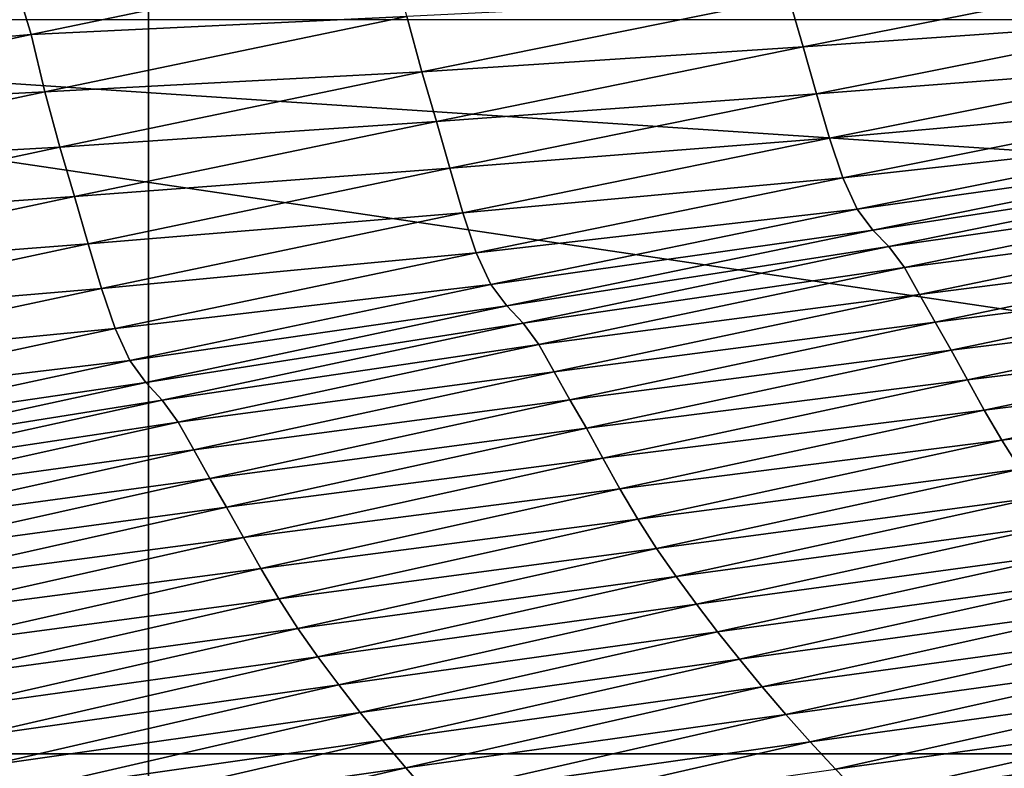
# Model space of a CAD drawing. Extents: x -54 to 446, y -6 to 1624.
# Tile 64 of 225: x -11.562 to -11.088, y 1556.493 to 1556.854. Entities that reach past the tile are written whole.
import ezdxf

# ---------------------------------------------------------------- set-up
doc = ezdxf.new("R2010")
doc.units = 0
doc.header["$LTSCALE"] = 46.933333
for name, color, linetype in [('1000', 7, 'CONTINUOUS'), ('1022', 7, 'CONTINUOUS'), ('1162', 7, 'CONTINUOUS'), ('1370', 7, 'CONTINUOUS'), ('1520', 7, 'CONTINUOUS'), ('1524', 7, 'CONTINUOUS'), ('1585', 7, 'CONTINUOUS'), ('1595', 7, 'CONTINUOUS')]:
    doc.layers.add(name, color=color, linetype=linetype)

msp = doc.modelspace()

# ---------------------------------------------------------------- linework, layer by layer
at = {"layer": '1000', "color": 7, "linetype": 'CONTINUOUS'}
for points in [[(-8.54071, 1554.23446, -13.52983), (-15.995, 1555.13135, -0.4), (-9.64452, 1556.5, -12.76649), (-8.54071, 1554.23446, -13.52983)], [(-9.64452, 1556.5, -12.76649), (-15.995, 1555.13135, -0.4), (-12.13891, 1556.5, -10.42338), (-9.64452, 1556.5, -12.76649)]]:
    msp.add_3dface(points, dxfattribs=at)
at = {"layer": '1022', "color": 7, "linetype": 'CONTINUOUS'}
for points in [[(-11.75957, 1557, -10.09765), (-6.64744, 1556.85363, -14.3925), (-12.02786, 1556.85347, -10.32803), (-11.75957, 1557, -10.09765)], [(-9.64452, 1556.5, -12.76649), (-12.13891, 1556.5, -10.42338), (-12.02786, 1556.85347, -10.32803), (-9.64452, 1556.5, -12.76649)], [(-6.64744, 1556.85363, -14.3925), (-6.70888, 1556.5, -14.52553), (-12.02786, 1556.85347, -10.32803), (-6.64744, 1556.85363, -14.3925)], [(-6.70888, 1556.5, -14.52553), (-9.64452, 1556.5, -12.76649), (-12.02786, 1556.85347, -10.32803), (-6.70888, 1556.5, -14.52553)]]:
    msp.add_3dface(points, dxfattribs=at)
at = {"layer": '1162', "color": 7, "linetype": 'CONTINUOUS'}
for points in [[(-13.9, 1554.9401, 0), (0, 1552.5, 13.9), (-13.9, 1568.5), (-13.9, 1554.9401, 0)], [(-13.9, 1568.5), (0, 1552.5, 13.9), (-9.82849, 1568.32842, 9.82979), (-13.9, 1568.5)]]:
    msp.add_3dface(points, dxfattribs=at)
at = {"layer": '1370', "color": 7, "linetype": 'CONTINUOUS'}
for points in [[(-9.9296, 1556.0576, 9.8693), (-0.23849, 1556.9509, 13.99797), (-11.90504, 1556.06089, 9.88576), (-9.9296, 1556.0576, 9.8693)], [(-11.90504, 1556.06089, 9.88576), (-0.23849, 1556.9509, 13.99797), (-11.7561, 1556.09913, 10.07638), (-11.90504, 1556.06089, 9.88576)], [(-11.7561, 1556.09913, 10.07638), (-0.23849, 1556.9509, 13.99797), (-11.60451, 1556.1372, 10.26476), (-11.7561, 1556.09913, 10.07638)], [(-11.60451, 1556.1372, 10.26476), (-0.23849, 1556.9509, 13.99797), (-11.45002, 1556.17515, 10.45113), (-11.60451, 1556.1372, 10.26476)], [(-11.45002, 1556.17515, 10.45113), (-0.23849, 1556.9509, 13.99797), (-11.29243, 1556.213, 10.63567), (-11.45002, 1556.17515, 10.45113)], [(-11.29243, 1556.213, 10.63567), (-0.23849, 1556.9509, 13.99797), (-11.13188, 1556.25074, 10.81835), (-11.29243, 1556.213, 10.63567)], [(-11.13188, 1556.25074, 10.81835), (-0.23849, 1556.9509, 13.99797), (-10.96829, 1556.28834, 10.99908), (-11.13188, 1556.25074, 10.81835)]]:
    msp.add_3dface(points, dxfattribs=at)
at = {"layer": '1520', "color": 7, "linetype": 'CONTINUOUS'}
for points in [[(-11.55644, 1556.84641, 11.2416), (-11.38226, 1556.88273, 11.4299), (-11.56279, 1556.86768, 11.19906), (-11.55644, 1556.84641, 11.2416)], [(-11.55644, 1556.84641, 11.2416), (-11.37559, 1556.85504, 11.4888), (-11.38226, 1556.88273, 11.4299), (-11.55644, 1556.84641, 11.2416)], [(-11.18468, 1556.84049, 11.73884), (-11.00559, 1556.87601, 11.92308), (-11.1917, 1556.86427, 11.71628), (-11.18468, 1556.84049, 11.73884)], [(-11.18468, 1556.84049, 11.73884), (-10.99921, 1556.85346, 11.93878), (-11.00559, 1556.87601, 11.92308), (-11.18468, 1556.84049, 11.73884)], [(-11.73445, 1556.83108, 11.00858), (-11.55644, 1556.84641, 11.2416), (-11.56279, 1556.86768, 11.19906), (-11.73445, 1556.83108, 11.00858)], [(-11.36834, 1556.82841, 11.52929), (-11.1917, 1556.86427, 11.71628), (-11.37559, 1556.85504, 11.4888), (-11.36834, 1556.82841, 11.52929)], [(-11.36834, 1556.82841, 11.52929), (-11.18468, 1556.84049, 11.73884), (-11.1917, 1556.86427, 11.71628), (-11.36834, 1556.82841, 11.52929)], [(-11.54979, 1556.81878, 11.29942), (-11.37559, 1556.85504, 11.4888), (-11.55644, 1556.84641, 11.2416), (-11.54979, 1556.81878, 11.29942)], [(-11.54979, 1556.81878, 11.29942), (-11.36834, 1556.82841, 11.52929), (-11.37559, 1556.85504, 11.4888), (-11.54979, 1556.81878, 11.29942)], [(-11.17825, 1556.8179, 11.75433), (-10.99921, 1556.85346, 11.93878), (-11.18468, 1556.84049, 11.73884), (-11.17825, 1556.8179, 11.75433)], [(-11.17825, 1556.8179, 11.75433), (-10.99311, 1556.83212, 11.95087), (-10.99921, 1556.85346, 11.93878), (-11.17825, 1556.8179, 11.75433)], [(-11.72812, 1556.80974, 11.05035), (-11.55644, 1556.84641, 11.2416), (-11.73445, 1556.83108, 11.00858), (-11.72812, 1556.80974, 11.05035)], [(-11.72812, 1556.80974, 11.05035), (-11.54979, 1556.81878, 11.29942), (-11.55644, 1556.84641, 11.2416), (-11.72812, 1556.80974, 11.05035)], [(-11.36131, 1556.80461, 11.55151), (-11.18468, 1556.84049, 11.73884), (-11.36834, 1556.82841, 11.52929), (-11.36131, 1556.80461, 11.55151)], [(-11.36131, 1556.80461, 11.55151), (-11.17825, 1556.8179, 11.75433), (-11.18468, 1556.84049, 11.73884), (-11.36131, 1556.80461, 11.55151)], [(-11.17206, 1556.79651, 11.76628), (-10.99311, 1556.83212, 11.95087), (-11.17825, 1556.8179, 11.75433), (-11.17206, 1556.79651, 11.76628)], [(-11.17206, 1556.79651, 11.76628), (-10.98684, 1556.81313, 11.95914), (-10.99311, 1556.83212, 11.95087), (-11.17206, 1556.79651, 11.76628)], [(-11.54257, 1556.79218, 11.3392), (-11.36834, 1556.82841, 11.52929), (-11.54979, 1556.81878, 11.29942), (-11.54257, 1556.79218, 11.3392)], [(-11.54257, 1556.79218, 11.3392), (-11.36131, 1556.80461, 11.55151), (-11.36834, 1556.82841, 11.52929), (-11.54257, 1556.79218, 11.3392)], [(-11.7215, 1556.78218, 11.10706), (-11.54979, 1556.81878, 11.29942), (-11.72812, 1556.80974, 11.05035), (-11.7215, 1556.78218, 11.10706)], [(-11.7215, 1556.78218, 11.10706), (-11.54257, 1556.79218, 11.3392), (-11.54979, 1556.81878, 11.29942), (-11.7215, 1556.78218, 11.10706)], [(-11.35482, 1556.78199, 11.56678), (-11.17825, 1556.8179, 11.75433), (-11.36131, 1556.80461, 11.55151), (-11.35482, 1556.78199, 11.56678)], [(-11.35482, 1556.78199, 11.56678), (-11.17206, 1556.79651, 11.76628), (-11.17825, 1556.8179, 11.75433), (-11.35482, 1556.78199, 11.56678)], [(-11.16571, 1556.77742, 11.77446), (-10.98684, 1556.81313, 11.95914), (-11.17206, 1556.79651, 11.76628), (-11.16571, 1556.77742, 11.77446)], [(-11.16571, 1556.77742, 11.77446), (-10.98005, 1556.79819, 11.962), (-10.98684, 1556.81313, 11.95914), (-11.16571, 1556.77742, 11.77446)], [(-11.53551, 1556.76836, 11.36106), (-11.36131, 1556.80461, 11.55151), (-11.54257, 1556.79218, 11.3392), (-11.53551, 1556.76836, 11.36106)], [(-11.53551, 1556.76836, 11.36106), (-11.35482, 1556.78199, 11.56678), (-11.36131, 1556.80461, 11.55151), (-11.53551, 1556.76836, 11.36106)], [(-11.15882, 1556.76231, 11.77732), (-10.98005, 1556.79819, 11.962), (-11.16571, 1556.77742, 11.77446), (-11.15882, 1556.76231, 11.77732)], [(-11.15882, 1556.76231, 11.77732), (-10.97256, 1556.78841, 11.95938), (-10.98005, 1556.79819, 11.962), (-11.15882, 1556.76231, 11.77732)], [(-11.34855, 1556.76053, 11.57857), (-11.17206, 1556.79651, 11.76628), (-11.35482, 1556.78199, 11.56678), (-11.34855, 1556.76053, 11.57857)], [(-11.34855, 1556.76053, 11.57857), (-11.16571, 1556.77742, 11.77446), (-11.17206, 1556.79651, 11.76628), (-11.34855, 1556.76053, 11.57857)], [(-11.71428, 1556.75562, 11.14611), (-11.54257, 1556.79218, 11.3392), (-11.7215, 1556.78218, 11.10706), (-11.71428, 1556.75562, 11.14611)], [(-11.71428, 1556.75562, 11.14611), (-11.53551, 1556.76836, 11.36106), (-11.54257, 1556.79218, 11.3392), (-11.71428, 1556.75562, 11.14611)], [(-11.15126, 1556.75227, 11.77479), (-10.97256, 1556.78841, 11.95938), (-11.15882, 1556.76231, 11.77732), (-11.15126, 1556.75227, 11.77479)], [(-11.15126, 1556.75227, 11.77479), (-10.96488, 1556.7807, 11.95864), (-10.97256, 1556.78841, 11.95938), (-11.15126, 1556.75227, 11.77479)], [(-11.52896, 1556.7457, 11.37611), (-11.35482, 1556.78199, 11.56678), (-11.53551, 1556.76836, 11.36106), (-11.52896, 1556.7457, 11.37611)], [(-11.52896, 1556.7457, 11.37611), (-11.34855, 1556.76053, 11.57857), (-11.35482, 1556.78199, 11.56678), (-11.52896, 1556.7457, 11.37611)], [(-11.14348, 1556.74427, 11.77409), (-10.96488, 1556.7807, 11.95864), (-11.15126, 1556.75227, 11.77479), (-11.14348, 1556.74427, 11.77409)], [(-11.14348, 1556.74427, 11.77409), (-10.95752, 1556.77084, 11.96493), (-10.96488, 1556.7807, 11.95864), (-11.14348, 1556.74427, 11.77409)], [(-11.34211, 1556.74134, 11.58666), (-11.16571, 1556.77742, 11.77446), (-11.34855, 1556.76053, 11.57857), (-11.34211, 1556.74134, 11.58666)], [(-11.34211, 1556.74134, 11.58666), (-11.15882, 1556.76231, 11.77732), (-11.16571, 1556.77742, 11.77446), (-11.34211, 1556.74134, 11.58666)], [(-11.13603, 1556.73416, 11.7803), (-10.95752, 1556.77084, 11.96493), (-11.14348, 1556.74427, 11.77409), (-11.13603, 1556.73416, 11.7803)], [(-11.13603, 1556.73416, 11.7803), (-10.95036, 1556.75812, 11.97282), (-10.95752, 1556.77084, 11.96493), (-11.13603, 1556.73416, 11.7803)], [(-11.7072, 1556.73178, 11.16761), (-11.53551, 1556.76836, 11.36106), (-11.71428, 1556.75562, 11.14611), (-11.7072, 1556.73178, 11.16761)], [(-11.7072, 1556.73178, 11.16761), (-11.52896, 1556.7457, 11.37611), (-11.53551, 1556.76836, 11.36106), (-11.7072, 1556.73178, 11.16761)], [(-11.52261, 1556.7242, 11.38775), (-11.34855, 1556.76053, 11.57857), (-11.52896, 1556.7457, 11.37611), (-11.52261, 1556.7242, 11.38775)], [(-11.52261, 1556.7242, 11.38775), (-11.34211, 1556.74134, 11.58666), (-11.34855, 1556.76053, 11.57857), (-11.52261, 1556.7242, 11.38775)], [(-11.33513, 1556.72607, 11.58952), (-11.15882, 1556.76231, 11.77732), (-11.34211, 1556.74134, 11.58666), (-11.33513, 1556.72607, 11.58952)], [(-11.33513, 1556.72607, 11.58952), (-11.15126, 1556.75227, 11.77479), (-11.15882, 1556.76231, 11.77732), (-11.33513, 1556.72607, 11.58952)], [(-11.12876, 1556.72124, 11.78808), (-10.95036, 1556.75812, 11.97282), (-11.13603, 1556.73416, 11.7803), (-11.12876, 1556.72124, 11.78808)], [(-11.12876, 1556.72124, 11.78808), (-10.94294, 1556.74499, 11.97491), (-10.95036, 1556.75812, 11.97282), (-11.12876, 1556.72124, 11.78808)], [(-11.32748, 1556.71577, 11.58709), (-11.15126, 1556.75227, 11.77479), (-11.33513, 1556.72607, 11.58952), (-11.32748, 1556.71577, 11.58709)], [(-11.32748, 1556.71577, 11.58709), (-11.14348, 1556.74427, 11.77409), (-11.15126, 1556.75227, 11.77479), (-11.32748, 1556.71577, 11.58709)], [(-11.70059, 1556.70909, 11.18243), (-11.52896, 1556.7457, 11.37611), (-11.7072, 1556.73178, 11.16761), (-11.70059, 1556.70909, 11.18243)], [(-11.70059, 1556.70909, 11.18243), (-11.52261, 1556.7242, 11.38775), (-11.52896, 1556.7457, 11.37611), (-11.70059, 1556.70909, 11.18243)], [(-11.51607, 1556.70491, 11.39574), (-11.34211, 1556.74134, 11.58666), (-11.52261, 1556.7242, 11.38775), (-11.51607, 1556.70491, 11.39574)], [(-11.51607, 1556.70491, 11.39574), (-11.33513, 1556.72607, 11.58952), (-11.34211, 1556.74134, 11.58666), (-11.51607, 1556.70491, 11.39574)], [(-11.31962, 1556.70748, 11.58645), (-11.14348, 1556.74427, 11.77409), (-11.32748, 1556.71577, 11.58709), (-11.31962, 1556.70748, 11.58645)], [(-11.31962, 1556.70748, 11.58645), (-11.13603, 1556.73416, 11.7803), (-11.14348, 1556.74427, 11.77409), (-11.31962, 1556.70748, 11.58645)], [(-11.12123, 1556.70793, 11.79014), (-10.94294, 1556.74499, 11.97491), (-11.12876, 1556.72124, 11.78808), (-11.12123, 1556.70793, 11.79014)], [(-11.12123, 1556.70793, 11.79014), (-10.93529, 1556.7317, 11.97194), (-10.94294, 1556.74499, 11.97491), (-11.12123, 1556.70793, 11.79014)], [(-11.31207, 1556.69711, 11.59257), (-11.13603, 1556.73416, 11.7803), (-11.31962, 1556.70748, 11.58645), (-11.31207, 1556.69711, 11.59257)], [(-11.31207, 1556.69711, 11.59257), (-11.12876, 1556.72124, 11.78808), (-11.13603, 1556.73416, 11.7803), (-11.31207, 1556.69711, 11.59257)], [(-11.11345, 1556.69446, 11.78724), (-10.93529, 1556.7317, 11.97194), (-11.12123, 1556.70793, 11.79014), (-11.11345, 1556.69446, 11.78724)], [(-11.11345, 1556.69446, 11.78724), (-10.92755, 1556.71754, 11.96716), (-10.93529, 1556.7317, 11.97194), (-11.11345, 1556.69446, 11.78724)], [(-11.69415, 1556.68753, 11.1939), (-11.52261, 1556.7242, 11.38775), (-11.70059, 1556.70909, 11.18243), (-11.69415, 1556.68753, 11.1939)], [(-11.69415, 1556.68753, 11.1939), (-11.51607, 1556.70491, 11.39574), (-11.52261, 1556.7242, 11.38775), (-11.69415, 1556.68753, 11.1939)], [(-11.509, 1556.68947, 11.39861), (-11.33513, 1556.72607, 11.58952), (-11.51607, 1556.70491, 11.39574), (-11.509, 1556.68947, 11.39861)], [(-11.509, 1556.68947, 11.39861), (-11.32748, 1556.71577, 11.58709), (-11.33513, 1556.72607, 11.58952), (-11.509, 1556.68947, 11.39861)], [(-11.30469, 1556.68399, 11.60023), (-11.12876, 1556.72124, 11.78808), (-11.31207, 1556.69711, 11.59257), (-11.30469, 1556.68399, 11.60023)], [(-11.30469, 1556.68399, 11.60023), (-11.12123, 1556.70793, 11.79014), (-11.12876, 1556.72124, 11.78808), (-11.30469, 1556.68399, 11.60023)], [(-11.10558, 1556.68015, 11.78255), (-10.92755, 1556.71754, 11.96716), (-11.11345, 1556.69446, 11.78724), (-11.10558, 1556.68015, 11.78255)], [(-11.10558, 1556.68015, 11.78255), (-10.91967, 1556.703, 11.96092), (-10.92755, 1556.71754, 11.96716), (-11.10558, 1556.68015, 11.78255)], [(-11.50126, 1556.67891, 11.39628), (-11.32748, 1556.71577, 11.58709), (-11.509, 1556.68947, 11.39861), (-11.50126, 1556.67891, 11.39628)], [(-11.50126, 1556.67891, 11.39628), (-11.31962, 1556.70748, 11.58645), (-11.32748, 1556.71577, 11.58709), (-11.50126, 1556.67891, 11.39628)], [(-11.29704, 1556.6705, 11.60227), (-11.12123, 1556.70793, 11.79014), (-11.30469, 1556.68399, 11.60023), (-11.29704, 1556.6705, 11.60227)], [(-11.29704, 1556.6705, 11.60227), (-11.11345, 1556.69446, 11.78724), (-11.12123, 1556.70793, 11.79014), (-11.29704, 1556.6705, 11.60227)], [(-11.68751, 1556.66815, 11.2018), (-11.51607, 1556.70491, 11.39574), (-11.69415, 1556.68753, 11.1939), (-11.68751, 1556.66815, 11.2018)], [(-11.68751, 1556.66815, 11.2018), (-11.509, 1556.68947, 11.39861), (-11.51607, 1556.70491, 11.39574), (-11.68751, 1556.66815, 11.2018)], [(-11.49331, 1556.67031, 11.39569), (-11.31962, 1556.70748, 11.58645), (-11.50126, 1556.67891, 11.39628), (-11.49331, 1556.67031, 11.39569)], [(-11.49331, 1556.67031, 11.39569), (-11.31207, 1556.69711, 11.59257), (-11.31962, 1556.70748, 11.58645), (-11.49331, 1556.67031, 11.39569)], [(-11.09755, 1556.66548, 11.77641), (-10.91967, 1556.703, 11.96092), (-11.10558, 1556.68015, 11.78255), (-11.09755, 1556.66548, 11.77641)], [(-11.09755, 1556.66548, 11.77641), (-10.91145, 1556.68868, 11.9529), (-10.91967, 1556.703, 11.96092), (-11.09755, 1556.66548, 11.77641)], [(-11.48566, 1556.65969, 11.40174), (-11.31207, 1556.69711, 11.59257), (-11.49331, 1556.67031, 11.39569), (-11.48566, 1556.65969, 11.40174)], [(-11.48566, 1556.65969, 11.40174), (-11.30469, 1556.68399, 11.60023), (-11.31207, 1556.69711, 11.59257), (-11.48566, 1556.65969, 11.40174)], [(-11.28913, 1556.65686, 11.59944), (-11.11345, 1556.69446, 11.78724), (-11.29704, 1556.6705, 11.60227), (-11.28913, 1556.65686, 11.59944)], [(-11.28913, 1556.65686, 11.59944), (-11.10558, 1556.68015, 11.78255), (-11.11345, 1556.69446, 11.78724), (-11.28913, 1556.65686, 11.59944)], [(-11.68035, 1556.65254, 11.20468), (-11.509, 1556.68947, 11.39861), (-11.68751, 1556.66815, 11.2018), (-11.68035, 1556.65254, 11.20468)], [(-11.68035, 1556.65254, 11.20468), (-11.50126, 1556.67891, 11.39628), (-11.509, 1556.68947, 11.39861), (-11.68035, 1556.65254, 11.20468)], [(-11.08917, 1556.65102, 11.76853), (-10.91145, 1556.68868, 11.9529), (-11.09755, 1556.66548, 11.77641), (-11.08917, 1556.65102, 11.76853)], [(-11.08917, 1556.65102, 11.76853), (-10.90276, 1556.67488, 11.94295), (-10.91145, 1556.68868, 11.9529), (-11.08917, 1556.65102, 11.76853)], [(-11.47816, 1556.64638, 11.40928), (-11.30469, 1556.68399, 11.60023), (-11.48566, 1556.65969, 11.40174), (-11.47816, 1556.64638, 11.40928)], [(-11.47816, 1556.64638, 11.40928), (-11.29704, 1556.6705, 11.60227), (-11.30469, 1556.68399, 11.60023), (-11.47816, 1556.64638, 11.40928)], [(-11.28112, 1556.64239, 11.59484), (-11.10558, 1556.68015, 11.78255), (-11.28913, 1556.65686, 11.59944), (-11.28112, 1556.64239, 11.59484)], [(-11.28112, 1556.64239, 11.59484), (-11.09755, 1556.66548, 11.77641), (-11.10558, 1556.68015, 11.78255), (-11.28112, 1556.64239, 11.59484)], [(-11.67252, 1556.64172, 11.20245), (-11.50126, 1556.67891, 11.39628), (-11.68035, 1556.65254, 11.20468), (-11.67252, 1556.64172, 11.20245)], [(-11.67252, 1556.64172, 11.20245), (-11.49331, 1556.67031, 11.39569), (-11.50126, 1556.67891, 11.39628), (-11.67252, 1556.64172, 11.20245)], [(-11.08032, 1556.6371, 11.75874), (-10.90276, 1556.67488, 11.94295), (-11.08917, 1556.65102, 11.76853), (-11.08032, 1556.6371, 11.75874)], [(-11.66448, 1556.63281, 11.20194), (-11.49331, 1556.67031, 11.39569), (-11.67252, 1556.64172, 11.20245), (-11.66448, 1556.63281, 11.20194)], [(-11.66448, 1556.63281, 11.20194), (-11.48566, 1556.65969, 11.40174), (-11.49331, 1556.67031, 11.39569), (-11.66448, 1556.63281, 11.20194)], [(-11.47039, 1556.6327, 11.4113), (-11.29704, 1556.6705, 11.60227), (-11.47816, 1556.64638, 11.40928), (-11.47039, 1556.6327, 11.4113)], [(-11.47039, 1556.6327, 11.4113), (-11.28913, 1556.65686, 11.59944), (-11.29704, 1556.6705, 11.60227), (-11.47039, 1556.6327, 11.4113)], [(-11.27294, 1556.62759, 11.58882), (-11.09755, 1556.66548, 11.77641), (-11.28112, 1556.64239, 11.59484), (-11.27294, 1556.62759, 11.58882)], [(-11.27294, 1556.62759, 11.58882), (-11.08917, 1556.65102, 11.76853), (-11.09755, 1556.66548, 11.77641), (-11.27294, 1556.62759, 11.58882)], [(-11.65672, 1556.62193, 11.2079), (-11.48566, 1556.65969, 11.40174), (-11.66448, 1556.63281, 11.20194), (-11.65672, 1556.62193, 11.2079)], [(-11.65672, 1556.62193, 11.2079), (-11.47816, 1556.64638, 11.40928), (-11.48566, 1556.65969, 11.40174), (-11.65672, 1556.62193, 11.2079)], [(-11.46235, 1556.61889, 11.40854), (-11.28913, 1556.65686, 11.59944), (-11.47039, 1556.6327, 11.4113), (-11.46235, 1556.61889, 11.40854)], [(-11.46235, 1556.61889, 11.40854), (-11.28112, 1556.64239, 11.59484), (-11.28913, 1556.65686, 11.59944), (-11.46235, 1556.61889, 11.40854)], [(-11.2644, 1556.61301, 11.58108), (-11.08917, 1556.65102, 11.76853), (-11.27294, 1556.62759, 11.58882), (-11.2644, 1556.61301, 11.58108)], [(-11.2644, 1556.61301, 11.58108), (-11.08032, 1556.6371, 11.75874), (-11.08917, 1556.65102, 11.76853), (-11.2644, 1556.61301, 11.58108)], [(-11.6491, 1556.60844, 11.21532), (-11.47816, 1556.64638, 11.40928), (-11.65672, 1556.62193, 11.2079), (-11.6491, 1556.60844, 11.21532)], [(-11.6491, 1556.60844, 11.21532), (-11.47039, 1556.6327, 11.4113), (-11.47816, 1556.64638, 11.40928), (-11.6491, 1556.60844, 11.21532)], [(-11.45419, 1556.60428, 11.40404), (-11.28112, 1556.64239, 11.59484), (-11.46235, 1556.61889, 11.40854), (-11.45419, 1556.60428, 11.40404)], [(-11.45419, 1556.60428, 11.40404), (-11.27294, 1556.62759, 11.58882), (-11.28112, 1556.64239, 11.59484), (-11.45419, 1556.60428, 11.40404)], [(-11.25538, 1556.59896, 11.57146), (-11.08032, 1556.6371, 11.75874), (-11.2644, 1556.61301, 11.58108), (-11.25538, 1556.59896, 11.57146)], [(-11.25538, 1556.59896, 11.57146), (-11.07106, 1556.62364, 11.74729), (-11.08032, 1556.6371, 11.75874), (-11.25538, 1556.59896, 11.57146)], [(-11.6412, 1556.59458, 11.21733), (-11.47039, 1556.6327, 11.4113), (-11.6491, 1556.60844, 11.21532), (-11.6412, 1556.59458, 11.21733)], [(-11.6412, 1556.59458, 11.21733), (-11.46235, 1556.61889, 11.40854), (-11.47039, 1556.6327, 11.4113), (-11.6412, 1556.59458, 11.21733)], [(-11.44586, 1556.58935, 11.39815), (-11.27294, 1556.62759, 11.58882), (-11.45419, 1556.60428, 11.40404), (-11.44586, 1556.58935, 11.39815)], [(-11.44586, 1556.58935, 11.39815), (-11.2644, 1556.61301, 11.58108), (-11.27294, 1556.62759, 11.58882), (-11.44586, 1556.58935, 11.39815)], [(-11.24595, 1556.58537, 11.56019), (-11.07106, 1556.62364, 11.74729), (-11.25538, 1556.59896, 11.57146), (-11.24595, 1556.58537, 11.56019)], [(-11.24595, 1556.58537, 11.56019), (-11.06142, 1556.61046, 11.73435), (-11.07106, 1556.62364, 11.74729), (-11.24595, 1556.58537, 11.56019)], [(-11.63303, 1556.5806, 11.21465), (-11.46235, 1556.61889, 11.40854), (-11.6412, 1556.59458, 11.21733), (-11.63303, 1556.5806, 11.21465)], [(-11.63303, 1556.5806, 11.21465), (-11.45419, 1556.60428, 11.40404), (-11.46235, 1556.61889, 11.40854), (-11.63303, 1556.5806, 11.21465)], [(-11.43716, 1556.57465, 11.39055), (-11.2644, 1556.61301, 11.58108), (-11.44586, 1556.58935, 11.39815), (-11.43716, 1556.57465, 11.39055)], [(-11.43716, 1556.57465, 11.39055), (-11.25538, 1556.59896, 11.57146), (-11.2644, 1556.61301, 11.58108), (-11.43716, 1556.57465, 11.39055)], [(-11.23613, 1556.57208, 11.54747), (-11.06142, 1556.61046, 11.73435), (-11.24595, 1556.58537, 11.56019), (-11.23613, 1556.57208, 11.54747)], [(-11.23613, 1556.57208, 11.54747), (-11.05141, 1556.59738, 11.72006), (-11.06142, 1556.61046, 11.73435), (-11.23613, 1556.57208, 11.54747)], [(-11.62473, 1556.56584, 11.21026), (-11.45419, 1556.60428, 11.40404), (-11.63303, 1556.5806, 11.21465), (-11.62473, 1556.56584, 11.21026)], [(-11.62473, 1556.56584, 11.21026), (-11.44586, 1556.58935, 11.39815), (-11.45419, 1556.60428, 11.40404), (-11.62473, 1556.56584, 11.21026)], [(-11.42797, 1556.56047, 11.38111), (-11.25538, 1556.59896, 11.57146), (-11.43716, 1556.57465, 11.39055), (-11.42797, 1556.56047, 11.38111)], [(-11.42797, 1556.56047, 11.38111), (-11.24595, 1556.58537, 11.56019), (-11.25538, 1556.59896, 11.57146), (-11.42797, 1556.56047, 11.38111)], [(-11.22594, 1556.55888, 11.53342), (-11.05141, 1556.59738, 11.72006), (-11.23613, 1556.57208, 11.54747), (-11.22594, 1556.55888, 11.53342)], [(-11.22594, 1556.55888, 11.53342), (-11.04103, 1556.58423, 11.70457), (-11.05141, 1556.59738, 11.72006), (-11.22594, 1556.55888, 11.53342)], [(-11.61624, 1556.55078, 11.20449), (-11.44586, 1556.58935, 11.39815), (-11.62473, 1556.56584, 11.21026), (-11.61624, 1556.55078, 11.20449)], [(-11.61624, 1556.55078, 11.20449), (-11.43716, 1556.57465, 11.39055), (-11.44586, 1556.58935, 11.39815), (-11.61624, 1556.55078, 11.20449)], [(-11.41836, 1556.54676, 11.37005), (-11.24595, 1556.58537, 11.56019), (-11.42797, 1556.56047, 11.38111), (-11.41836, 1556.54676, 11.37005)], [(-11.41836, 1556.54676, 11.37005), (-11.23613, 1556.57208, 11.54747), (-11.24595, 1556.58537, 11.56019), (-11.41836, 1556.54676, 11.37005)], [(-11.21538, 1556.54564, 11.51818), (-11.04103, 1556.58423, 11.70457), (-11.22594, 1556.55888, 11.53342), (-11.21538, 1556.54564, 11.51818)], [(-11.21538, 1556.54564, 11.51818), (-11.03028, 1556.57103, 11.68796), (-11.04103, 1556.58423, 11.70457), (-11.21538, 1556.54564, 11.51818)], [(-11.60737, 1556.53596, 11.19706), (-11.43716, 1556.57465, 11.39055), (-11.61624, 1556.55078, 11.20449), (-11.60737, 1556.53596, 11.19706)], [(-11.60737, 1556.53596, 11.19706), (-11.42797, 1556.56047, 11.38111), (-11.43716, 1556.57465, 11.39055), (-11.60737, 1556.53596, 11.19706)], [(-11.40837, 1556.53334, 11.35755), (-11.23613, 1556.57208, 11.54747), (-11.41836, 1556.54676, 11.37005), (-11.40837, 1556.53334, 11.35755)], [(-11.40837, 1556.53334, 11.35755), (-11.22594, 1556.55888, 11.53342), (-11.23613, 1556.57208, 11.54747), (-11.40837, 1556.53334, 11.35755)], [(-11.20443, 1556.53236, 11.50183), (-11.03028, 1556.57103, 11.68796), (-11.21538, 1556.54564, 11.51818), (-11.20443, 1556.53236, 11.50183)], [(-11.20443, 1556.53236, 11.50183), (-11.01913, 1556.55782, 11.67031), (-11.03028, 1556.57103, 11.68796), (-11.20443, 1556.53236, 11.50183)], [(-11.59801, 1556.52166, 11.1878), (-11.42797, 1556.56047, 11.38111), (-11.60737, 1556.53596, 11.19706), (-11.59801, 1556.52166, 11.1878)], [(-11.59801, 1556.52166, 11.1878), (-11.41836, 1556.54676, 11.37005), (-11.42797, 1556.56047, 11.38111), (-11.59801, 1556.52166, 11.1878)], [(-11.39799, 1556.52004, 11.34375), (-11.22594, 1556.55888, 11.53342), (-11.40837, 1556.53334, 11.35755), (-11.39799, 1556.52004, 11.34375)], [(-11.39799, 1556.52004, 11.34375), (-11.21538, 1556.54564, 11.51818), (-11.22594, 1556.55888, 11.53342), (-11.39799, 1556.52004, 11.34375)], [(-11.19309, 1556.51908, 11.48446), (-11.01913, 1556.55782, 11.67031), (-11.20443, 1556.53236, 11.50183), (-11.19309, 1556.51908, 11.48446)], [(-11.19309, 1556.51908, 11.48446), (-11.00758, 1556.54464, 11.65171), (-11.01913, 1556.55782, 11.67031), (-11.19309, 1556.51908, 11.48446)], [(-11.58822, 1556.50782, 11.17696), (-11.41836, 1556.54676, 11.37005), (-11.59801, 1556.52166, 11.1878), (-11.58822, 1556.50782, 11.17696)], [(-11.58822, 1556.50782, 11.17696), (-11.40837, 1556.53334, 11.35755), (-11.41836, 1556.54676, 11.37005), (-11.58822, 1556.50782, 11.17696)], [(-11.38723, 1556.50671, 11.32877), (-11.21538, 1556.54564, 11.51818), (-11.39799, 1556.52004, 11.34375), (-11.38723, 1556.50671, 11.32877)], [(-11.38723, 1556.50671, 11.32877), (-11.20443, 1556.53236, 11.50183), (-11.21538, 1556.54564, 11.51818), (-11.38723, 1556.50671, 11.32877)], [(-11.18134, 1556.50584, 11.46615), (-11.00758, 1556.54464, 11.65171), (-11.19309, 1556.51908, 11.48446), (-11.18134, 1556.50584, 11.46615)], [(-11.18134, 1556.50584, 11.46615), (-10.99566, 1556.53153, 11.63225), (-11.00758, 1556.54464, 11.65171), (-11.18134, 1556.50584, 11.46615)], [(-11.57804, 1556.49429, 11.16469), (-11.40837, 1556.53334, 11.35755), (-11.58822, 1556.50782, 11.17696), (-11.57804, 1556.49429, 11.16469)], [(-11.57804, 1556.49429, 11.16469), (-11.39799, 1556.52004, 11.34375), (-11.40837, 1556.53334, 11.35755), (-11.57804, 1556.49429, 11.16469)], [(-11.37609, 1556.49334, 11.3127), (-11.20443, 1556.53236, 11.50183), (-11.38723, 1556.50671, 11.32877), (-11.37609, 1556.49334, 11.3127)], [(-11.37609, 1556.49334, 11.3127), (-11.19309, 1556.51908, 11.48446), (-11.20443, 1556.53236, 11.50183), (-11.37609, 1556.49334, 11.3127)], [(-11.16921, 1556.49269, 11.44699), (-10.99566, 1556.53153, 11.63225), (-11.18134, 1556.50584, 11.46615), (-11.16921, 1556.49269, 11.44699)], [(-11.16921, 1556.49269, 11.44699), (-10.9834, 1556.51851, 11.61203), (-10.99566, 1556.53153, 11.63225), (-11.16921, 1556.49269, 11.44699)], [(-11.56747, 1556.48089, 11.15115), (-11.39799, 1556.52004, 11.34375), (-11.57804, 1556.49429, 11.16469), (-11.56747, 1556.48089, 11.15115)], [(-11.56747, 1556.48089, 11.15115), (-11.38723, 1556.50671, 11.32877), (-11.39799, 1556.52004, 11.34375), (-11.56747, 1556.48089, 11.15115)], [(-11.36454, 1556.47999, 11.29562), (-11.19309, 1556.51908, 11.48446), (-11.37609, 1556.49334, 11.3127), (-11.36454, 1556.47999, 11.29562)], [(-11.36454, 1556.47999, 11.29562), (-11.18134, 1556.50584, 11.46615), (-11.19309, 1556.51908, 11.48446), (-11.36454, 1556.47999, 11.29562)], [(-11.15674, 1556.47964, 11.42707), (-10.9834, 1556.51851, 11.61203), (-11.16921, 1556.49269, 11.44699), (-11.15674, 1556.47964, 11.42707)], [(-11.15674, 1556.47964, 11.42707), (-10.97082, 1556.50561, 11.59114), (-10.9834, 1556.51851, 11.61203), (-11.15674, 1556.47964, 11.42707)], [(-11.55652, 1556.46745, 11.13645), (-11.38723, 1556.50671, 11.32877), (-11.56747, 1556.48089, 11.15115), (-11.55652, 1556.46745, 11.13645)], [(-11.55652, 1556.46745, 11.13645), (-11.37609, 1556.49334, 11.3127), (-11.38723, 1556.50671, 11.32877), (-11.55652, 1556.46745, 11.13645)], [(-11.35258, 1556.4667, 11.27761), (-11.18134, 1556.50584, 11.46615), (-11.36454, 1556.47999, 11.29562), (-11.35258, 1556.4667, 11.27761)], [(-11.35258, 1556.4667, 11.27761), (-11.16921, 1556.49269, 11.44699), (-11.18134, 1556.50584, 11.46615), (-11.35258, 1556.4667, 11.27761)], [(-11.14395, 1556.46673, 11.40651), (-10.97082, 1556.50561, 11.59114), (-11.15674, 1556.47964, 11.42707), (-11.14395, 1556.46673, 11.40651)], [(-11.14395, 1556.46673, 11.40651), (-10.95794, 1556.49284, 11.56969), (-10.97082, 1556.50561, 11.59114), (-11.14395, 1556.46673, 11.40651)], [(-11.54517, 1556.45401, 11.12067), (-11.37609, 1556.49334, 11.3127), (-11.55652, 1556.46745, 11.13645), (-11.54517, 1556.45401, 11.12067)], [(-11.54517, 1556.45401, 11.12067), (-11.36454, 1556.47999, 11.29562), (-11.37609, 1556.49334, 11.3127), (-11.54517, 1556.45401, 11.12067)]]:
    msp.add_3dface(points, dxfattribs=at)
at = {"layer": '1524', "color": 7, "linetype": 'CONTINUOUS'}
for points in [[(-14, 1554.47248), (-12.12026, 1568.47771, 7.00709), (-9.9296, 1556.0576, 9.8693), (-14, 1554.47248)], [(-12.12026, 1568.47771, 7.00709), (-6.98655, 1568.38825, 12.13211), (-9.9296, 1556.0576, 9.8693), (-12.12026, 1568.47771, 7.00709)]]:
    msp.add_3dface(points, dxfattribs=at)
at = {"layer": '1585', "linetype": 'CONTINUOUS'}
for points in [[(-5.75, 1556.3, -9.95929), (-11.5, 1556.3), (-5.75, 1558.7, -9.95929), (-5.75, 1556.3, -9.95929)], [(-5.75, 1558.7, -9.95929), (-11.5, 1556.3), (-11.5, 1558.7), (-5.75, 1558.7, -9.95929)]]:
    msp.add_3dface(points, dxfattribs=at)
at = {"layer": '1595', "linetype": 'CONTINUOUS'}
for points in [[(-11.5, 1558.7), (-11.5, 1556.3), (-5.75, 1556.3, 9.95929), (-11.5, 1558.7)], [(-11.5, 1558.7), (-5.75, 1556.3, 9.95929), (-5.75, 1558.7, 9.95929), (-11.5, 1558.7)]]:
    msp.add_3dface(points, dxfattribs=at)

doc.saveas('drawing.dxf')
